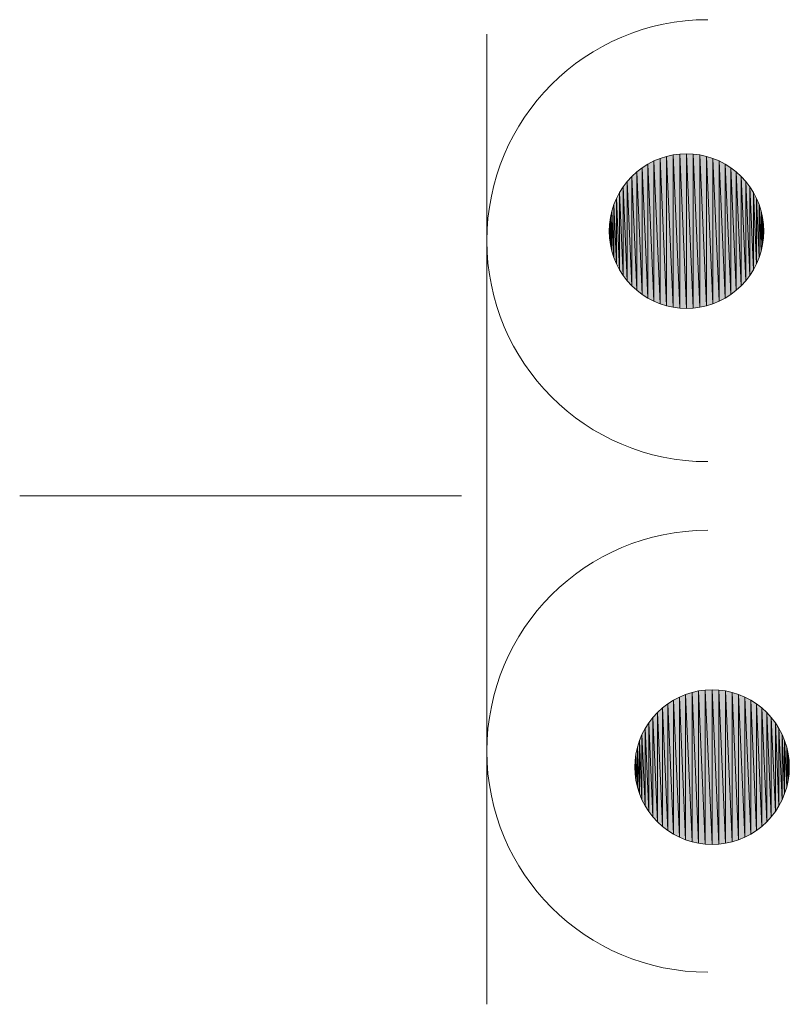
# Model space of a CAD drawing. Header units: centimetres. Extents: x -25572 to 23555, y -2435 to 15405.
# Tile 122 of 134: x 12557 to 12587, y 5345 to 5384. Entities that reach past the tile are written whole.
import ezdxf

# ---------------------------------------------------------------- set-up
doc = ezdxf.new("R2010")
doc.units = ezdxf.units.CM
doc.header["$MEASUREMENT"] = 0
doc.layers.add('820-G Rysunki Obrazki_Nr_pióra__1', color=7, linetype='Continuous', lineweight=13)
doc.layers.add('820-G Rysunki Obrazki_Nr_pióra__4', color=7, linetype='Continuous', lineweight=13)

msp = doc.modelspace()

# ---------------------------------------------------------------- hatches: boundary and pattern name
at = {"layer": '820-G Rysunki Obrazki_Nr_pióra__1', "linetype": 'Continuous', "lineweight": 13}
for points in [[(12582.587, 5372.578), (12582.587, 5378.615), (12582.325, 5378.58)], [(12582.851, 5372.566), (12582.851, 5378.627), (12582.587, 5378.615)], [(12582.587, 5372.578), (12582.851, 5372.566), (12582.587, 5378.615)], [(12582.851, 5372.566), (12583.115, 5372.578), (12582.851, 5378.627)], [(12583.115, 5372.578), (12583.115, 5378.615), (12582.851, 5378.627)], [(12583.115, 5372.578), (12583.377, 5372.612), (12583.115, 5378.615)], [(12583.377, 5372.612), (12583.377, 5378.58), (12583.115, 5378.615)], [(12581.336, 5372.972), (12581.336, 5378.221), (12581.113, 5378.078)], [(12581.57, 5372.85), (12581.57, 5378.343), (12581.336, 5378.221)], [(12581.336, 5372.972), (12581.57, 5372.85), (12581.336, 5378.221)], [(12581.815, 5372.749), (12581.815, 5378.444), (12581.57, 5378.343)], [(12581.57, 5372.85), (12581.815, 5372.749), (12581.57, 5378.343)], [(12582.067, 5372.67), (12582.067, 5378.523), (12581.815, 5378.444)], [(12581.815, 5372.749), (12582.067, 5372.67), (12581.815, 5378.444)], [(12582.325, 5372.612), (12582.325, 5378.58), (12582.067, 5378.523)], [(12582.067, 5372.67), (12582.325, 5372.612), (12582.067, 5378.523)], [(12582.325, 5372.612), (12582.587, 5372.578), (12582.325, 5378.58)], [(12583.377, 5372.612), (12583.635, 5372.67), (12583.377, 5378.58)], [(12583.635, 5372.67), (12583.635, 5378.523), (12583.377, 5378.58)], [(12583.635, 5372.67), (12583.887, 5372.749), (12583.635, 5378.523)], [(12583.887, 5372.749), (12583.887, 5378.444), (12583.635, 5378.523)], [(12583.887, 5372.749), (12584.131, 5372.85), (12583.887, 5378.444)], [(12584.131, 5372.85), (12584.131, 5378.343), (12583.887, 5378.444)], [(12584.131, 5372.85), (12584.366, 5372.972), (12584.131, 5378.343)], [(12584.366, 5372.972), (12584.366, 5378.221), (12584.131, 5378.343)], [(12584.366, 5372.972), (12584.589, 5373.114), (12584.366, 5378.221)], [(12584.589, 5373.114), (12584.589, 5378.078), (12584.366, 5378.221)], [(12580.903, 5373.275), (12580.903, 5377.918), (12580.708, 5377.739)], [(12581.113, 5373.114), (12581.113, 5378.078), (12580.903, 5377.918)], [(12580.903, 5373.275), (12581.113, 5373.114), (12580.903, 5377.918)], [(12581.113, 5373.114), (12581.336, 5372.972), (12581.113, 5378.078)], [(12584.589, 5373.114), (12584.799, 5373.275), (12584.589, 5378.078)], [(12584.799, 5373.275), (12584.799, 5377.918), (12584.589, 5378.078)], [(12584.799, 5373.275), (12584.994, 5373.454), (12584.799, 5377.918)], [(12584.994, 5373.454), (12584.994, 5377.739), (12584.799, 5377.918)], [(12580.53, 5373.649), (12580.53, 5377.544), (12580.369, 5377.335)], [(12580.708, 5373.454), (12580.708, 5377.739), (12580.53, 5377.544)], [(12580.53, 5373.649), (12580.708, 5373.454), (12580.53, 5377.544)], [(12580.708, 5373.454), (12580.903, 5373.275), (12580.708, 5377.739)], [(12584.994, 5373.454), (12585.172, 5373.649), (12584.994, 5377.739)], [(12585.172, 5373.649), (12585.172, 5377.544), (12584.994, 5377.739)], [(12585.172, 5373.649), (12585.333, 5373.858), (12585.172, 5377.544)], [(12585.333, 5373.858), (12585.333, 5377.335), (12585.172, 5377.544)], [(12580.227, 5374.081), (12580.227, 5377.111), (12580.105, 5376.877)], [(12580.369, 5373.858), (12580.369, 5377.335), (12580.227, 5377.111)], [(12580.227, 5374.081), (12580.369, 5373.858), (12580.227, 5377.111)], [(12580.369, 5373.858), (12580.53, 5373.649), (12580.369, 5377.335)], [(12585.333, 5373.858), (12585.475, 5374.081), (12585.333, 5377.335)], [(12585.475, 5374.081), (12585.475, 5377.111), (12585.333, 5377.335)], [(12585.475, 5374.081), (12585.597, 5374.316), (12585.475, 5377.111)], [(12585.597, 5374.316), (12585.597, 5376.877), (12585.475, 5377.111)], [(12580.105, 5374.316), (12580.105, 5376.877), (12580.004, 5376.633)], [(12580.105, 5374.316), (12580.227, 5374.081), (12580.105, 5376.877)], [(12585.597, 5374.316), (12585.698, 5374.56), (12585.597, 5376.877)], [(12585.698, 5374.56), (12585.698, 5376.633), (12585.597, 5376.877)], [(12579.924, 5374.812), (12579.924, 5376.381), (12579.867, 5376.123)], [(12580.004, 5374.56), (12580.004, 5376.633), (12579.924, 5376.381)], [(12579.924, 5374.812), (12580.004, 5374.56), (12579.924, 5376.381)], [(12580.004, 5374.56), (12580.105, 5374.316), (12580.004, 5376.633)], [(12585.698, 5374.56), (12585.778, 5374.812), (12585.698, 5376.633)], [(12585.778, 5374.812), (12585.778, 5376.381), (12585.698, 5376.633)], [(12585.778, 5374.812), (12585.835, 5375.07), (12585.778, 5376.381)], [(12585.835, 5375.07), (12585.835, 5376.123), (12585.778, 5376.381)], [(12579.867, 5375.07), (12579.867, 5376.123), (12579.832, 5375.86)], [(12579.867, 5375.07), (12579.924, 5374.812), (12579.867, 5376.123)], [(12585.835, 5375.07), (12585.869, 5375.332), (12585.835, 5376.123)], [(12585.869, 5375.332), (12585.869, 5375.86), (12585.835, 5376.123)], [(12579.832, 5375.332), (12579.867, 5375.07), (12579.832, 5375.86)], [(12582.815, 5351.749), (12582.815, 5357.444), (12582.57, 5357.343)], [(12583.067, 5351.67), (12583.067, 5357.523), (12582.815, 5357.444)], [(12582.815, 5351.749), (12583.067, 5351.67), (12582.815, 5357.444)], [(12583.325, 5351.612), (12583.325, 5357.58), (12583.067, 5357.523)], [(12583.067, 5351.67), (12583.325, 5351.612), (12583.067, 5357.523)], [(12583.587, 5351.578), (12583.587, 5357.615), (12583.325, 5357.58)], [(12583.325, 5351.612), (12583.587, 5351.578), (12583.325, 5357.58)], [(12583.851, 5351.566), (12583.851, 5357.627), (12583.587, 5357.615)], [(12583.587, 5351.578), (12583.851, 5351.566), (12583.587, 5357.615)], [(12583.851, 5351.566), (12584.115, 5351.578), (12583.851, 5357.627)], [(12584.115, 5351.578), (12584.115, 5357.615), (12583.851, 5357.627)], [(12584.115, 5351.578), (12584.377, 5351.612), (12584.115, 5357.615)], [(12584.377, 5351.612), (12584.377, 5357.58), (12584.115, 5357.615)], [(12584.377, 5351.612), (12584.635, 5351.67), (12584.377, 5357.58)], [(12584.635, 5351.67), (12584.635, 5357.523), (12584.377, 5357.58)], [(12584.635, 5351.67), (12584.887, 5351.749), (12584.635, 5357.523)], [(12584.887, 5351.749), (12584.887, 5357.444), (12584.635, 5357.523)], [(12584.887, 5351.749), (12585.131, 5351.85), (12584.887, 5357.444)], [(12585.131, 5351.85), (12585.131, 5357.343), (12584.887, 5357.444)], [(12582.113, 5352.114), (12582.113, 5357.078), (12581.903, 5356.918)], [(12582.336, 5351.972), (12582.336, 5357.221), (12582.113, 5357.078)], [(12582.113, 5352.114), (12582.336, 5351.972), (12582.113, 5357.078)], [(12582.57, 5351.85), (12582.57, 5357.343), (12582.336, 5357.221)], [(12582.336, 5351.972), (12582.57, 5351.85), (12582.336, 5357.221)], [(12582.57, 5351.85), (12582.815, 5351.749), (12582.57, 5357.343)], [(12585.131, 5351.85), (12585.366, 5351.972), (12585.131, 5357.343)], [(12585.366, 5351.972), (12585.366, 5357.221), (12585.131, 5357.343)], [(12585.366, 5351.972), (12585.589, 5352.114), (12585.366, 5357.221)], [(12585.589, 5352.114), (12585.589, 5357.078), (12585.366, 5357.221)], [(12585.589, 5352.114), (12585.799, 5352.275), (12585.589, 5357.078)], [(12585.799, 5352.275), (12585.799, 5356.918), (12585.589, 5357.078)], [(12581.708, 5352.454), (12581.708, 5356.739), (12581.53, 5356.544)], [(12581.903, 5352.275), (12581.903, 5356.918), (12581.708, 5356.739)], [(12581.708, 5352.454), (12581.903, 5352.275), (12581.708, 5356.739)], [(12581.903, 5352.275), (12582.113, 5352.114), (12581.903, 5356.918)], [(12585.799, 5352.275), (12585.994, 5352.454), (12585.799, 5356.918)], [(12585.994, 5352.454), (12585.994, 5356.739), (12585.799, 5356.918)], [(12585.994, 5352.454), (12586.172, 5352.649), (12585.994, 5356.739)], [(12586.172, 5352.649), (12586.172, 5356.544), (12585.994, 5356.739)], [(12581.369, 5352.858), (12581.369, 5356.335), (12581.227, 5356.111)], [(12581.53, 5352.649), (12581.53, 5356.544), (12581.369, 5356.335)], [(12581.369, 5352.858), (12581.53, 5352.649), (12581.369, 5356.335)], [(12581.53, 5352.649), (12581.708, 5352.454), (12581.53, 5356.544)], [(12586.172, 5352.649), (12586.333, 5352.858), (12586.172, 5356.544)], [(12586.333, 5352.858), (12586.333, 5356.335), (12586.172, 5356.544)], [(12586.333, 5352.858), (12586.475, 5353.081), (12586.333, 5356.335)], [(12586.475, 5353.081), (12586.475, 5356.111), (12586.333, 5356.335)], [(12581.105, 5353.316), (12581.105, 5355.877), (12581.004, 5355.633)], [(12581.227, 5353.081), (12581.227, 5356.111), (12581.105, 5355.877)], [(12581.105, 5353.316), (12581.227, 5353.081), (12581.105, 5355.877)], [(12581.227, 5353.081), (12581.369, 5352.858), (12581.227, 5356.111)], [(12586.475, 5353.081), (12586.597, 5353.316), (12586.475, 5356.111)], [(12586.597, 5353.316), (12586.597, 5355.877), (12586.475, 5356.111)], [(12586.597, 5353.316), (12586.698, 5353.56), (12586.597, 5355.877)], [(12586.698, 5353.56), (12586.698, 5355.633), (12586.597, 5355.877)], [(12581.004, 5353.56), (12581.004, 5355.633), (12580.924, 5355.381)], [(12581.004, 5353.56), (12581.105, 5353.316), (12581.004, 5355.633)], [(12586.698, 5353.56), (12586.778, 5353.812), (12586.698, 5355.633)], [(12586.778, 5353.812), (12586.778, 5355.381), (12586.698, 5355.633)], [(12580.867, 5354.07), (12580.867, 5355.123), (12580.832, 5354.86)], [(12580.924, 5353.812), (12580.924, 5355.381), (12580.867, 5355.123)], [(12580.867, 5354.07), (12580.924, 5353.812), (12580.867, 5355.123)], [(12580.924, 5353.812), (12581.004, 5353.56), (12580.924, 5355.381)], [(12586.778, 5353.812), (12586.835, 5354.07), (12586.778, 5355.381)], [(12586.835, 5354.07), (12586.835, 5355.123), (12586.778, 5355.381)], [(12586.835, 5354.07), (12586.869, 5354.332), (12586.835, 5355.123)], [(12586.869, 5354.332), (12586.869, 5354.86), (12586.835, 5355.123)], [(12580.832, 5354.332), (12580.867, 5354.07), (12580.832, 5354.86)]]:
    msp.add_hatch(color=7, dxfattribs=at).paths.add_polyline_path(points)

# ---------------------------------------------------------------- linework, layer by layer
at = {"layer": '820-G Rysunki Obrazki_Nr_pióra__4', "color": 7, "linetype": 'Continuous', "lineweight": 13}
for p, q in [((12575.017, 5383.305), (12575.017, 5345.305)), ((12582.587, 5378.615), (12582.325, 5378.58)), ((12582.851, 5378.627), (12582.587, 5378.615)), ((12582.587, 5372.578), (12582.587, 5378.615)), ((12582.851, 5372.566), (12582.587, 5378.615)), ((12582.587, 5378.615), (12582.587, 5372.578)), ((12582.587, 5378.615), (12582.851, 5372.566)), ((12582.851, 5372.566), (12582.851, 5378.627)), ((12583.115, 5372.578), (12582.851, 5378.627)), ((12582.851, 5378.627), (12582.851, 5372.566)), ((12583.115, 5378.615), (12582.851, 5378.627)), ((12582.851, 5378.627), (12583.115, 5372.578)), ((12583.115, 5372.578), (12583.115, 5378.615)), ((12583.377, 5372.612), (12583.115, 5378.615)), ((12583.115, 5378.615), (12583.115, 5372.578)), ((12583.377, 5378.58), (12583.115, 5378.615)), ((12583.115, 5378.615), (12583.377, 5372.612)), ((12581.336, 5378.221), (12581.113, 5378.078)), ((12581.57, 5378.343), (12581.336, 5378.221)), ((12581.336, 5372.972), (12581.336, 5378.221)), ((12581.57, 5372.85), (12581.336, 5378.221)), ((12581.336, 5378.221), (12581.336, 5372.972)), ((12581.336, 5378.221), (12581.57, 5372.85)), ((12581.815, 5378.444), (12581.57, 5378.343)), ((12581.57, 5372.85), (12581.57, 5378.343)), ((12581.815, 5372.749), (12581.57, 5378.343)), ((12581.57, 5378.343), (12581.57, 5372.85)), ((12581.57, 5378.343), (12581.815, 5372.749)), ((12582.067, 5378.523), (12581.815, 5378.444)), ((12581.815, 5372.749), (12581.815, 5378.444)), ((12582.067, 5372.67), (12581.815, 5378.444)), ((12581.815, 5378.444), (12581.815, 5372.749)), ((12581.815, 5378.444), (12582.067, 5372.67)), ((12582.325, 5378.58), (12582.067, 5378.523)), ((12582.067, 5372.67), (12582.067, 5378.523)), ((12582.325, 5372.612), (12582.067, 5378.523)), ((12582.067, 5378.523), (12582.067, 5372.67)), ((12582.067, 5378.523), (12582.325, 5372.612)), ((12582.325, 5372.612), (12582.325, 5378.58)), ((12582.587, 5372.578), (12582.325, 5378.58)), ((12582.325, 5378.58), (12582.325, 5372.612)), ((12582.325, 5378.58), (12582.587, 5372.578)), ((12583.377, 5372.612), (12583.377, 5378.58)), ((12583.635, 5372.67), (12583.377, 5378.58)), ((12583.377, 5378.58), (12583.377, 5372.612)), ((12583.635, 5378.523), (12583.377, 5378.58)), ((12583.377, 5378.58), (12583.635, 5372.67)), ((12583.635, 5372.67), (12583.635, 5378.523)), ((12583.887, 5372.749), (12583.635, 5378.523)), ((12583.635, 5378.523), (12583.635, 5372.67)), ((12583.887, 5378.444), (12583.635, 5378.523)), ((12583.635, 5378.523), (12583.887, 5372.749)), ((12583.887, 5372.749), (12583.887, 5378.444)), ((12584.131, 5372.85), (12583.887, 5378.444)), ((12583.887, 5378.444), (12583.887, 5372.749)), ((12584.131, 5378.343), (12583.887, 5378.444)), ((12583.887, 5378.444), (12584.131, 5372.85)), ((12584.131, 5372.85), (12584.131, 5378.343)), ((12584.366, 5372.972), (12584.131, 5378.343)), ((12584.131, 5378.343), (12584.131, 5372.85)), ((12584.366, 5378.221), (12584.131, 5378.343)), ((12584.131, 5378.343), (12584.366, 5372.972)), ((12584.366, 5372.972), (12584.366, 5378.221)), ((12584.589, 5373.114), (12584.366, 5378.221)), ((12584.366, 5378.221), (12584.366, 5372.972)), ((12584.589, 5378.078), (12584.366, 5378.221)), ((12584.366, 5378.221), (12584.589, 5373.114)), ((12580.903, 5377.918), (12580.708, 5377.739)), ((12581.113, 5378.078), (12580.903, 5377.918)), ((12580.903, 5373.275), (12580.903, 5377.918)), ((12581.113, 5373.114), (12580.903, 5377.918)), ((12580.903, 5377.918), (12580.903, 5373.275)), ((12580.903, 5377.918), (12581.113, 5373.114)), ((12581.113, 5373.114), (12581.113, 5378.078)), ((12581.336, 5372.972), (12581.113, 5378.078)), ((12581.113, 5378.078), (12581.113, 5373.114)), ((12581.113, 5378.078), (12581.336, 5372.972)), ((12584.589, 5373.114), (12584.589, 5378.078)), ((12584.799, 5373.275), (12584.589, 5378.078)), ((12584.589, 5378.078), (12584.589, 5373.114)), ((12584.799, 5377.918), (12584.589, 5378.078)), ((12584.589, 5378.078), (12584.799, 5373.275)), ((12584.799, 5373.275), (12584.799, 5377.918)), ((12584.994, 5373.454), (12584.799, 5377.918)), ((12584.799, 5377.918), (12584.799, 5373.275)), ((12584.994, 5377.739), (12584.799, 5377.918)), ((12584.799, 5377.918), (12584.994, 5373.454)), ((12580.53, 5377.544), (12580.369, 5377.335)), ((12580.708, 5377.739), (12580.53, 5377.544)), ((12580.53, 5373.649), (12580.53, 5377.544)), ((12580.708, 5373.454), (12580.53, 5377.544)), ((12580.53, 5377.544), (12580.53, 5373.649)), ((12580.53, 5377.544), (12580.708, 5373.454)), ((12580.708, 5373.454), (12580.708, 5377.739)), ((12580.903, 5373.275), (12580.708, 5377.739)), ((12580.708, 5377.739), (12580.708, 5373.454)), ((12580.708, 5377.739), (12580.903, 5373.275)), ((12584.994, 5373.454), (12584.994, 5377.739)), ((12585.172, 5373.649), (12584.994, 5377.739)), ((12584.994, 5377.739), (12584.994, 5373.454)), ((12585.172, 5377.544), (12584.994, 5377.739)), ((12584.994, 5377.739), (12585.172, 5373.649)), ((12585.172, 5373.649), (12585.172, 5377.544)), ((12585.333, 5373.858), (12585.172, 5377.544)), ((12585.172, 5377.544), (12585.172, 5373.649)), ((12585.333, 5377.335), (12585.172, 5377.544)), ((12585.172, 5377.544), (12585.333, 5373.858)), ((12580.227, 5377.111), (12580.105, 5376.877)), ((12580.369, 5377.335), (12580.227, 5377.111)), ((12580.227, 5374.081), (12580.227, 5377.111)), ((12580.369, 5373.858), (12580.227, 5377.111)), ((12580.227, 5377.111), (12580.227, 5374.081)), ((12580.227, 5377.111), (12580.369, 5373.858)), ((12580.369, 5373.858), (12580.369, 5377.335)), ((12580.53, 5373.649), (12580.369, 5377.335)), ((12580.369, 5377.335), (12580.369, 5373.858)), ((12580.369, 5377.335), (12580.53, 5373.649)), ((12585.333, 5373.858), (12585.333, 5377.335)), ((12585.475, 5374.081), (12585.333, 5377.335)), ((12585.333, 5377.335), (12585.333, 5373.858)), ((12585.475, 5377.111), (12585.333, 5377.335)), ((12585.333, 5377.335), (12585.475, 5374.081)), ((12585.475, 5374.081), (12585.475, 5377.111)), ((12585.597, 5374.316), (12585.475, 5377.111)), ((12585.475, 5377.111), (12585.475, 5374.081)), ((12585.597, 5376.877), (12585.475, 5377.111)), ((12585.475, 5377.111), (12585.597, 5374.316)), ((12580.105, 5376.877), (12580.004, 5376.633)), ((12580.105, 5374.316), (12580.105, 5376.877)), ((12580.227, 5374.081), (12580.105, 5376.877)), ((12580.105, 5376.877), (12580.105, 5374.316)), ((12580.105, 5376.877), (12580.227, 5374.081)), ((12585.597, 5374.316), (12585.597, 5376.877)), ((12585.698, 5374.56), (12585.597, 5376.877)), ((12585.597, 5376.877), (12585.597, 5374.316)), ((12585.698, 5376.633), (12585.597, 5376.877)), ((12585.597, 5376.877), (12585.698, 5374.56)), ((12579.924, 5376.381), (12579.867, 5376.123)), ((12580.004, 5376.633), (12579.924, 5376.381)), ((12579.924, 5374.812), (12579.924, 5376.381)), ((12580.004, 5374.56), (12579.924, 5376.381)), ((12579.924, 5376.381), (12579.924, 5374.812)), ((12579.924, 5376.381), (12580.004, 5374.56)), ((12580.004, 5374.56), (12580.004, 5376.633)), ((12580.105, 5374.316), (12580.004, 5376.633)), ((12580.004, 5376.633), (12580.004, 5374.56)), ((12580.004, 5376.633), (12580.105, 5374.316)), ((12585.698, 5374.56), (12585.698, 5376.633)), ((12585.778, 5374.812), (12585.698, 5376.633)), ((12585.698, 5376.633), (12585.698, 5374.56)), ((12585.778, 5376.381), (12585.698, 5376.633)), ((12585.698, 5376.633), (12585.778, 5374.812)), ((12585.778, 5374.812), (12585.778, 5376.381)), ((12585.835, 5375.07), (12585.778, 5376.381)), ((12585.778, 5376.381), (12585.778, 5374.812)), ((12585.835, 5376.123), (12585.778, 5376.381)), ((12585.778, 5376.381), (12585.835, 5375.07)), ((12579.867, 5376.123), (12579.832, 5375.86)), ((12579.867, 5375.07), (12579.867, 5376.123)), ((12579.924, 5374.812), (12579.867, 5376.123)), ((12579.867, 5376.123), (12579.867, 5375.07)), ((12579.867, 5376.123), (12579.924, 5374.812)), ((12585.835, 5375.07), (12585.835, 5376.123)), ((12585.869, 5375.332), (12585.835, 5376.123)), ((12585.835, 5376.123), (12585.835, 5375.07)), ((12585.869, 5375.86), (12585.835, 5376.123)), ((12585.835, 5376.123), (12585.869, 5375.332)), ((12579.832, 5375.86), (12579.821, 5375.596)), ((12579.821, 5375.596), (12579.832, 5375.332)), ((12579.832, 5375.332), (12579.832, 5375.86)), ((12579.867, 5375.07), (12579.832, 5375.86)), ((12579.832, 5375.86), (12579.832, 5375.332)), ((12579.832, 5375.86), (12579.867, 5375.07)), ((12585.869, 5375.332), (12585.869, 5375.86)), ((12585.881, 5375.596), (12585.869, 5375.86)), ((12585.869, 5375.86), (12585.869, 5375.332)), ((12585.869, 5375.332), (12585.881, 5375.596)), ((12579.832, 5375.332), (12579.867, 5375.07)), ((12585.835, 5375.07), (12585.869, 5375.332)), ((12579.867, 5375.07), (12579.924, 5374.812)), ((12579.924, 5374.812), (12580.004, 5374.56)), ((12585.698, 5374.56), (12585.778, 5374.812)), ((12585.778, 5374.812), (12585.835, 5375.07)), ((12580.004, 5374.56), (12580.105, 5374.316)), ((12585.597, 5374.316), (12585.698, 5374.56)), ((12580.105, 5374.316), (12580.227, 5374.081)), ((12580.227, 5374.081), (12580.369, 5373.858)), ((12585.333, 5373.858), (12585.475, 5374.081)), ((12585.475, 5374.081), (12585.597, 5374.316)), ((12580.369, 5373.858), (12580.53, 5373.649)), ((12580.53, 5373.649), (12580.708, 5373.454)), ((12584.994, 5373.454), (12585.172, 5373.649)), ((12585.172, 5373.649), (12585.333, 5373.858)), ((12580.708, 5373.454), (12580.903, 5373.275)), ((12580.903, 5373.275), (12581.113, 5373.114)), ((12584.589, 5373.114), (12584.799, 5373.275)), ((12584.799, 5373.275), (12584.994, 5373.454)), ((12581.113, 5373.114), (12581.336, 5372.972)), ((12581.336, 5372.972), (12581.57, 5372.85)), ((12581.57, 5372.85), (12581.815, 5372.749)), ((12583.887, 5372.749), (12584.131, 5372.85)), ((12584.131, 5372.85), (12584.366, 5372.972)), ((12584.366, 5372.972), (12584.589, 5373.114)), ((12581.815, 5372.749), (12582.067, 5372.67)), ((12582.067, 5372.67), (12582.325, 5372.612)), ((12582.325, 5372.612), (12582.587, 5372.578)), ((12582.587, 5372.578), (12582.851, 5372.566)), ((12582.851, 5372.566), (12583.115, 5372.578)), ((12583.115, 5372.578), (12583.377, 5372.612)), ((12583.377, 5372.612), (12583.635, 5372.67)), ((12583.635, 5372.67), (12583.887, 5372.749)), ((12574.023, 5365.22), (12556.708, 5365.22)), ((12582.815, 5357.444), (12582.57, 5357.343)), ((12583.067, 5357.523), (12582.815, 5357.444)), ((12582.815, 5351.749), (12582.815, 5357.444)), ((12583.067, 5351.67), (12582.815, 5357.444)), ((12582.815, 5357.444), (12582.815, 5351.749)), ((12582.815, 5357.444), (12583.067, 5351.67)), ((12583.325, 5357.58), (12583.067, 5357.523)), ((12583.067, 5351.67), (12583.067, 5357.523)), ((12583.325, 5351.612), (12583.067, 5357.523)), ((12583.067, 5357.523), (12583.067, 5351.67)), ((12583.067, 5357.523), (12583.325, 5351.612)), ((12583.587, 5357.615), (12583.325, 5357.58)), ((12583.325, 5351.612), (12583.325, 5357.58)), ((12583.587, 5351.578), (12583.325, 5357.58)), ((12583.325, 5357.58), (12583.325, 5351.612)), ((12583.325, 5357.58), (12583.587, 5351.578)), ((12583.851, 5357.627), (12583.587, 5357.615)), ((12583.587, 5351.578), (12583.587, 5357.615)), ((12583.851, 5351.566), (12583.587, 5357.615)), ((12583.587, 5357.615), (12583.587, 5351.578)), ((12583.587, 5357.615), (12583.851, 5351.566)), ((12583.851, 5351.566), (12583.851, 5357.627)), ((12584.115, 5351.578), (12583.851, 5357.627)), ((12583.851, 5357.627), (12583.851, 5351.566)), ((12584.115, 5357.615), (12583.851, 5357.627)), ((12583.851, 5357.627), (12584.115, 5351.578)), ((12584.115, 5351.578), (12584.115, 5357.615)), ((12584.377, 5351.612), (12584.115, 5357.615)), ((12584.115, 5357.615), (12584.115, 5351.578)), ((12584.377, 5357.58), (12584.115, 5357.615)), ((12584.115, 5357.615), (12584.377, 5351.612)), ((12584.377, 5351.612), (12584.377, 5357.58)), ((12584.635, 5351.67), (12584.377, 5357.58)), ((12584.377, 5357.58), (12584.377, 5351.612)), ((12584.635, 5357.523), (12584.377, 5357.58)), ((12584.377, 5357.58), (12584.635, 5351.67)), ((12584.635, 5351.67), (12584.635, 5357.523)), ((12584.887, 5351.749), (12584.635, 5357.523)), ((12584.635, 5357.523), (12584.635, 5351.67)), ((12584.887, 5357.444), (12584.635, 5357.523)), ((12584.635, 5357.523), (12584.887, 5351.749)), ((12584.887, 5351.749), (12584.887, 5357.444)), ((12585.131, 5351.85), (12584.887, 5357.444)), ((12584.887, 5357.444), (12584.887, 5351.749)), ((12585.131, 5357.343), (12584.887, 5357.444)), ((12584.887, 5357.444), (12585.131, 5351.85)), ((12582.113, 5357.078), (12581.903, 5356.918)), ((12582.336, 5357.221), (12582.113, 5357.078)), ((12582.113, 5352.114), (12582.113, 5357.078)), ((12582.336, 5351.972), (12582.113, 5357.078)), ((12582.113, 5357.078), (12582.113, 5352.114)), ((12582.113, 5357.078), (12582.336, 5351.972)), ((12582.57, 5357.343), (12582.336, 5357.221)), ((12582.336, 5351.972), (12582.336, 5357.221)), ((12582.57, 5351.85), (12582.336, 5357.221)), ((12582.336, 5357.221), (12582.336, 5351.972)), ((12582.336, 5357.221), (12582.57, 5351.85)), ((12582.57, 5351.85), (12582.57, 5357.343)), ((12582.815, 5351.749), (12582.57, 5357.343)), ((12582.57, 5357.343), (12582.57, 5351.85)), ((12582.57, 5357.343), (12582.815, 5351.749)), ((12585.131, 5351.85), (12585.131, 5357.343)), ((12585.366, 5351.972), (12585.131, 5357.343)), ((12585.131, 5357.343), (12585.131, 5351.85)), ((12585.366, 5357.221), (12585.131, 5357.343)), ((12585.131, 5357.343), (12585.366, 5351.972)), ((12585.366, 5351.972), (12585.366, 5357.221)), ((12585.589, 5352.114), (12585.366, 5357.221)), ((12585.366, 5357.221), (12585.366, 5351.972)), ((12585.589, 5357.078), (12585.366, 5357.221)), ((12585.366, 5357.221), (12585.589, 5352.114)), ((12585.589, 5352.114), (12585.589, 5357.078)), ((12585.799, 5352.275), (12585.589, 5357.078)), ((12585.589, 5357.078), (12585.589, 5352.114)), ((12585.799, 5356.918), (12585.589, 5357.078)), ((12585.589, 5357.078), (12585.799, 5352.275)), ((12581.708, 5356.739), (12581.53, 5356.544)), ((12581.903, 5356.918), (12581.708, 5356.739)), ((12581.708, 5352.454), (12581.708, 5356.739)), ((12581.903, 5352.275), (12581.708, 5356.739)), ((12581.708, 5356.739), (12581.708, 5352.454)), ((12581.708, 5356.739), (12581.903, 5352.275)), ((12581.903, 5352.275), (12581.903, 5356.918)), ((12582.113, 5352.114), (12581.903, 5356.918)), ((12581.903, 5356.918), (12581.903, 5352.275)), ((12581.903, 5356.918), (12582.113, 5352.114)), ((12585.799, 5352.275), (12585.799, 5356.918)), ((12585.994, 5352.454), (12585.799, 5356.918)), ((12585.799, 5356.918), (12585.799, 5352.275)), ((12585.994, 5356.739), (12585.799, 5356.918)), ((12585.799, 5356.918), (12585.994, 5352.454)), ((12585.994, 5352.454), (12585.994, 5356.739)), ((12586.172, 5352.649), (12585.994, 5356.739)), ((12585.994, 5356.739), (12585.994, 5352.454)), ((12586.172, 5356.544), (12585.994, 5356.739)), ((12585.994, 5356.739), (12586.172, 5352.649)), ((12581.369, 5356.335), (12581.227, 5356.111)), ((12581.53, 5356.544), (12581.369, 5356.335)), ((12581.369, 5352.858), (12581.369, 5356.335)), ((12581.53, 5352.649), (12581.369, 5356.335)), ((12581.369, 5356.335), (12581.369, 5352.858)), ((12581.369, 5356.335), (12581.53, 5352.649)), ((12581.53, 5352.649), (12581.53, 5356.544)), ((12581.708, 5352.454), (12581.53, 5356.544)), ((12581.53, 5356.544), (12581.53, 5352.649)), ((12581.53, 5356.544), (12581.708, 5352.454)), ((12586.172, 5352.649), (12586.172, 5356.544)), ((12586.333, 5352.858), (12586.172, 5356.544)), ((12586.172, 5356.544), (12586.172, 5352.649)), ((12586.333, 5356.335), (12586.172, 5356.544)), ((12586.172, 5356.544), (12586.333, 5352.858)), ((12586.333, 5352.858), (12586.333, 5356.335)), ((12586.475, 5353.081), (12586.333, 5356.335)), ((12586.333, 5356.335), (12586.333, 5352.858)), ((12586.475, 5356.111), (12586.333, 5356.335)), ((12586.333, 5356.335), (12586.475, 5353.081)), ((12581.105, 5355.877), (12581.004, 5355.633)), ((12581.227, 5356.111), (12581.105, 5355.877)), ((12581.105, 5353.316), (12581.105, 5355.877)), ((12581.227, 5353.081), (12581.105, 5355.877)), ((12581.105, 5355.877), (12581.105, 5353.316)), ((12581.105, 5355.877), (12581.227, 5353.081)), ((12581.227, 5353.081), (12581.227, 5356.111)), ((12581.369, 5352.858), (12581.227, 5356.111)), ((12581.227, 5356.111), (12581.227, 5353.081)), ((12581.227, 5356.111), (12581.369, 5352.858)), ((12586.475, 5353.081), (12586.475, 5356.111)), ((12586.597, 5353.316), (12586.475, 5356.111)), ((12586.475, 5356.111), (12586.475, 5353.081)), ((12586.597, 5355.877), (12586.475, 5356.111)), ((12586.475, 5356.111), (12586.597, 5353.316)), ((12586.597, 5353.316), (12586.597, 5355.877)), ((12586.698, 5353.56), (12586.597, 5355.877)), ((12586.597, 5355.877), (12586.597, 5353.316)), ((12586.698, 5355.633), (12586.597, 5355.877)), ((12586.597, 5355.877), (12586.698, 5353.56)), ((12581.004, 5355.633), (12580.924, 5355.381)), ((12581.004, 5353.56), (12581.004, 5355.633)), ((12581.105, 5353.316), (12581.004, 5355.633)), ((12581.004, 5355.633), (12581.004, 5353.56)), ((12581.004, 5355.633), (12581.105, 5353.316)), ((12586.698, 5353.56), (12586.698, 5355.633)), ((12586.778, 5353.812), (12586.698, 5355.633)), ((12586.698, 5355.633), (12586.698, 5353.56)), ((12586.778, 5355.381), (12586.698, 5355.633)), ((12586.698, 5355.633), (12586.778, 5353.812)), ((12580.867, 5355.123), (12580.832, 5354.86)), ((12580.924, 5355.381), (12580.867, 5355.123)), ((12580.867, 5354.07), (12580.867, 5355.123)), ((12580.924, 5353.812), (12580.867, 5355.123)), ((12580.867, 5355.123), (12580.867, 5354.07)), ((12580.867, 5355.123), (12580.924, 5353.812)), ((12580.924, 5353.812), (12580.924, 5355.381)), ((12581.004, 5353.56), (12580.924, 5355.381)), ((12580.924, 5355.381), (12580.924, 5353.812)), ((12580.924, 5355.381), (12581.004, 5353.56)), ((12586.778, 5353.812), (12586.778, 5355.381)), ((12586.835, 5354.07), (12586.778, 5355.381)), ((12586.778, 5355.381), (12586.778, 5353.812)), ((12586.835, 5355.123), (12586.778, 5355.381)), ((12586.778, 5355.381), (12586.835, 5354.07)), ((12586.835, 5354.07), (12586.835, 5355.123)), ((12586.869, 5354.332), (12586.835, 5355.123)), ((12586.835, 5355.123), (12586.835, 5354.07)), ((12586.869, 5354.86), (12586.835, 5355.123)), ((12586.835, 5355.123), (12586.869, 5354.332)), ((12580.832, 5354.86), (12580.821, 5354.596)), ((12580.832, 5354.332), (12580.832, 5354.86)), ((12580.867, 5354.07), (12580.832, 5354.86)), ((12580.832, 5354.86), (12580.832, 5354.332)), ((12580.832, 5354.86), (12580.867, 5354.07)), ((12586.869, 5354.332), (12586.869, 5354.86)), ((12586.881, 5354.596), (12586.869, 5354.86)), ((12586.869, 5354.86), (12586.869, 5354.332)), ((12580.821, 5354.596), (12580.832, 5354.332)), ((12580.832, 5354.332), (12580.867, 5354.07)), ((12586.835, 5354.07), (12586.869, 5354.332)), ((12586.869, 5354.332), (12586.881, 5354.596)), ((12580.867, 5354.07), (12580.924, 5353.812)), ((12586.778, 5353.812), (12586.835, 5354.07)), ((12580.924, 5353.812), (12581.004, 5353.56)), ((12581.004, 5353.56), (12581.105, 5353.316)), ((12586.597, 5353.316), (12586.698, 5353.56)), ((12586.698, 5353.56), (12586.778, 5353.812)), ((12581.105, 5353.316), (12581.227, 5353.081)), ((12586.475, 5353.081), (12586.597, 5353.316)), ((12581.227, 5353.081), (12581.369, 5352.858)), ((12581.369, 5352.858), (12581.53, 5352.649)), ((12586.172, 5352.649), (12586.333, 5352.858)), ((12586.333, 5352.858), (12586.475, 5353.081)), ((12581.53, 5352.649), (12581.708, 5352.454)), ((12581.708, 5352.454), (12581.903, 5352.275)), ((12585.799, 5352.275), (12585.994, 5352.454)), ((12585.994, 5352.454), (12586.172, 5352.649)), ((12581.903, 5352.275), (12582.113, 5352.114)), ((12582.113, 5352.114), (12582.336, 5351.972)), ((12585.366, 5351.972), (12585.589, 5352.114)), ((12585.589, 5352.114), (12585.799, 5352.275)), ((12582.336, 5351.972), (12582.57, 5351.85)), ((12582.57, 5351.85), (12582.815, 5351.749)), ((12582.815, 5351.749), (12583.067, 5351.67)), ((12583.067, 5351.67), (12583.325, 5351.612)), ((12583.325, 5351.612), (12583.587, 5351.578)), ((12584.115, 5351.578), (12584.377, 5351.612)), ((12584.377, 5351.612), (12584.635, 5351.67)), ((12584.635, 5351.67), (12584.887, 5351.749)), ((12584.887, 5351.749), (12585.131, 5351.85)), ((12585.131, 5351.85), (12585.366, 5351.972)), ((12583.587, 5351.578), (12583.851, 5351.566)), ((12583.851, 5351.566), (12584.115, 5351.578))]:
    msp.add_line(p, q, dxfattribs=at)
for points in [[(12582.587, 5378.615), (12582.325, 5378.58), (12582.587, 5372.578)], [(12582.851, 5378.627), (12582.587, 5378.615), (12582.851, 5372.566)], [(12582.851, 5372.566), (12582.587, 5378.615), (12582.587, 5372.578)], [(12583.115, 5372.578), (12582.851, 5378.627), (12582.851, 5372.566)], [(12583.115, 5378.615), (12582.851, 5378.627), (12583.115, 5372.578)], [(12583.377, 5372.612), (12583.115, 5378.615), (12583.115, 5372.578)], [(12583.377, 5378.58), (12583.115, 5378.615), (12583.377, 5372.612)], [(12581.336, 5378.221), (12581.113, 5378.078), (12581.336, 5372.972)], [(12581.57, 5378.343), (12581.336, 5378.221), (12581.57, 5372.85)], [(12581.57, 5372.85), (12581.336, 5378.221), (12581.336, 5372.972)], [(12581.815, 5378.444), (12581.57, 5378.343), (12581.815, 5372.749)], [(12581.815, 5372.749), (12581.57, 5378.343), (12581.57, 5372.85)], [(12582.067, 5378.523), (12581.815, 5378.444), (12582.067, 5372.67)], [(12582.067, 5372.67), (12581.815, 5378.444), (12581.815, 5372.749)], [(12582.325, 5378.58), (12582.067, 5378.523), (12582.325, 5372.612)], [(12582.325, 5372.612), (12582.067, 5378.523), (12582.067, 5372.67)], [(12582.587, 5372.578), (12582.325, 5378.58), (12582.325, 5372.612)], [(12583.635, 5372.67), (12583.377, 5378.58), (12583.377, 5372.612)], [(12583.635, 5378.523), (12583.377, 5378.58), (12583.635, 5372.67)], [(12583.887, 5372.749), (12583.635, 5378.523), (12583.635, 5372.67)], [(12583.887, 5378.444), (12583.635, 5378.523), (12583.887, 5372.749)], [(12584.131, 5372.85), (12583.887, 5378.444), (12583.887, 5372.749)], [(12584.131, 5378.343), (12583.887, 5378.444), (12584.131, 5372.85)], [(12584.366, 5372.972), (12584.131, 5378.343), (12584.131, 5372.85)], [(12584.366, 5378.221), (12584.131, 5378.343), (12584.366, 5372.972)], [(12584.589, 5373.114), (12584.366, 5378.221), (12584.366, 5372.972)], [(12584.589, 5378.078), (12584.366, 5378.221), (12584.589, 5373.114)], [(12580.903, 5377.918), (12580.708, 5377.739), (12580.903, 5373.275)], [(12581.113, 5378.078), (12580.903, 5377.918), (12581.113, 5373.114)], [(12581.113, 5373.114), (12580.903, 5377.918), (12580.903, 5373.275)], [(12581.336, 5372.972), (12581.113, 5378.078), (12581.113, 5373.114)], [(12584.799, 5373.275), (12584.589, 5378.078), (12584.589, 5373.114)], [(12584.799, 5377.918), (12584.589, 5378.078), (12584.799, 5373.275)], [(12584.994, 5373.454), (12584.799, 5377.918), (12584.799, 5373.275)], [(12584.994, 5377.739), (12584.799, 5377.918), (12584.994, 5373.454)], [(12580.53, 5377.544), (12580.369, 5377.335), (12580.53, 5373.649)], [(12580.708, 5377.739), (12580.53, 5377.544), (12580.708, 5373.454)], [(12580.708, 5373.454), (12580.53, 5377.544), (12580.53, 5373.649)], [(12580.903, 5373.275), (12580.708, 5377.739), (12580.708, 5373.454)], [(12585.172, 5373.649), (12584.994, 5377.739), (12584.994, 5373.454)], [(12585.172, 5377.544), (12584.994, 5377.739), (12585.172, 5373.649)], [(12585.333, 5373.858), (12585.172, 5377.544), (12585.172, 5373.649)], [(12585.333, 5377.335), (12585.172, 5377.544), (12585.333, 5373.858)], [(12580.227, 5377.111), (12580.105, 5376.877), (12580.227, 5374.081)], [(12580.369, 5377.335), (12580.227, 5377.111), (12580.369, 5373.858)], [(12580.369, 5373.858), (12580.227, 5377.111), (12580.227, 5374.081)], [(12580.53, 5373.649), (12580.369, 5377.335), (12580.369, 5373.858)], [(12585.475, 5374.081), (12585.333, 5377.335), (12585.333, 5373.858)], [(12585.475, 5377.111), (12585.333, 5377.335), (12585.475, 5374.081)], [(12585.597, 5374.316), (12585.475, 5377.111), (12585.475, 5374.081)], [(12585.597, 5376.877), (12585.475, 5377.111), (12585.597, 5374.316)], [(12580.105, 5376.877), (12580.004, 5376.633), (12580.105, 5374.316)], [(12580.227, 5374.081), (12580.105, 5376.877), (12580.105, 5374.316)], [(12585.698, 5374.56), (12585.597, 5376.877), (12585.597, 5374.316)], [(12585.698, 5376.633), (12585.597, 5376.877), (12585.698, 5374.56)], [(12579.924, 5376.381), (12579.867, 5376.123), (12579.924, 5374.812)], [(12580.004, 5376.633), (12579.924, 5376.381), (12580.004, 5374.56)], [(12580.004, 5374.56), (12579.924, 5376.381), (12579.924, 5374.812)], [(12580.105, 5374.316), (12580.004, 5376.633), (12580.004, 5374.56)], [(12585.778, 5374.812), (12585.698, 5376.633), (12585.698, 5374.56)], [(12585.778, 5376.381), (12585.698, 5376.633), (12585.778, 5374.812)], [(12585.835, 5375.07), (12585.778, 5376.381), (12585.778, 5374.812)], [(12585.835, 5376.123), (12585.778, 5376.381), (12585.835, 5375.07)], [(12579.867, 5376.123), (12579.832, 5375.86), (12579.867, 5375.07)], [(12579.924, 5374.812), (12579.867, 5376.123), (12579.867, 5375.07)], [(12585.869, 5375.332), (12585.835, 5376.123), (12585.835, 5375.07)], [(12585.869, 5375.86), (12585.835, 5376.123), (12585.869, 5375.332)], [(12579.832, 5375.86), (12579.821, 5375.596), (12579.832, 5375.332)], [(12579.867, 5375.07), (12579.832, 5375.86), (12579.832, 5375.332)], [(12585.881, 5375.596), (12585.869, 5375.86), (12585.869, 5375.332)], [(12582.815, 5357.444), (12582.57, 5357.343), (12582.815, 5351.749)], [(12583.067, 5357.523), (12582.815, 5357.444), (12583.067, 5351.67)], [(12583.067, 5351.67), (12582.815, 5357.444), (12582.815, 5351.749)], [(12583.325, 5357.58), (12583.067, 5357.523), (12583.325, 5351.612)], [(12583.325, 5351.612), (12583.067, 5357.523), (12583.067, 5351.67)], [(12583.587, 5357.615), (12583.325, 5357.58), (12583.587, 5351.578)], [(12583.587, 5351.578), (12583.325, 5357.58), (12583.325, 5351.612)], [(12583.851, 5357.627), (12583.587, 5357.615), (12583.851, 5351.566)], [(12583.851, 5351.566), (12583.587, 5357.615), (12583.587, 5351.578)], [(12584.115, 5351.578), (12583.851, 5357.627), (12583.851, 5351.566)], [(12584.115, 5357.615), (12583.851, 5357.627), (12584.115, 5351.578)], [(12584.377, 5351.612), (12584.115, 5357.615), (12584.115, 5351.578)], [(12584.377, 5357.58), (12584.115, 5357.615), (12584.377, 5351.612)], [(12584.635, 5351.67), (12584.377, 5357.58), (12584.377, 5351.612)], [(12584.635, 5357.523), (12584.377, 5357.58), (12584.635, 5351.67)], [(12584.887, 5351.749), (12584.635, 5357.523), (12584.635, 5351.67)], [(12584.887, 5357.444), (12584.635, 5357.523), (12584.887, 5351.749)], [(12585.131, 5351.85), (12584.887, 5357.444), (12584.887, 5351.749)], [(12585.131, 5357.343), (12584.887, 5357.444), (12585.131, 5351.85)], [(12582.113, 5357.078), (12581.903, 5356.918), (12582.113, 5352.114)], [(12582.336, 5357.221), (12582.113, 5357.078), (12582.336, 5351.972)], [(12582.336, 5351.972), (12582.113, 5357.078), (12582.113, 5352.114)], [(12582.57, 5357.343), (12582.336, 5357.221), (12582.57, 5351.85)], [(12582.57, 5351.85), (12582.336, 5357.221), (12582.336, 5351.972)], [(12582.815, 5351.749), (12582.57, 5357.343), (12582.57, 5351.85)], [(12585.366, 5351.972), (12585.131, 5357.343), (12585.131, 5351.85)], [(12585.366, 5357.221), (12585.131, 5357.343), (12585.366, 5351.972)], [(12585.589, 5352.114), (12585.366, 5357.221), (12585.366, 5351.972)], [(12585.589, 5357.078), (12585.366, 5357.221), (12585.589, 5352.114)], [(12585.799, 5352.275), (12585.589, 5357.078), (12585.589, 5352.114)], [(12585.799, 5356.918), (12585.589, 5357.078), (12585.799, 5352.275)], [(12581.708, 5356.739), (12581.53, 5356.544), (12581.708, 5352.454)], [(12581.903, 5356.918), (12581.708, 5356.739), (12581.903, 5352.275)], [(12581.903, 5352.275), (12581.708, 5356.739), (12581.708, 5352.454)], [(12582.113, 5352.114), (12581.903, 5356.918), (12581.903, 5352.275)], [(12585.994, 5352.454), (12585.799, 5356.918), (12585.799, 5352.275)], [(12585.994, 5356.739), (12585.799, 5356.918), (12585.994, 5352.454)], [(12586.172, 5352.649), (12585.994, 5356.739), (12585.994, 5352.454)], [(12586.172, 5356.544), (12585.994, 5356.739), (12586.172, 5352.649)], [(12581.369, 5356.335), (12581.227, 5356.111), (12581.369, 5352.858)], [(12581.53, 5356.544), (12581.369, 5356.335), (12581.53, 5352.649)], [(12581.53, 5352.649), (12581.369, 5356.335), (12581.369, 5352.858)], [(12581.708, 5352.454), (12581.53, 5356.544), (12581.53, 5352.649)], [(12586.333, 5352.858), (12586.172, 5356.544), (12586.172, 5352.649)], [(12586.333, 5356.335), (12586.172, 5356.544), (12586.333, 5352.858)], [(12586.475, 5353.081), (12586.333, 5356.335), (12586.333, 5352.858)], [(12586.475, 5356.111), (12586.333, 5356.335), (12586.475, 5353.081)], [(12581.105, 5355.877), (12581.004, 5355.633), (12581.105, 5353.316)], [(12581.227, 5356.111), (12581.105, 5355.877), (12581.227, 5353.081)], [(12581.227, 5353.081), (12581.105, 5355.877), (12581.105, 5353.316)], [(12581.369, 5352.858), (12581.227, 5356.111), (12581.227, 5353.081)], [(12586.597, 5353.316), (12586.475, 5356.111), (12586.475, 5353.081)], [(12586.597, 5355.877), (12586.475, 5356.111), (12586.597, 5353.316)], [(12586.698, 5353.56), (12586.597, 5355.877), (12586.597, 5353.316)], [(12586.698, 5355.633), (12586.597, 5355.877), (12586.698, 5353.56)], [(12581.004, 5355.633), (12580.924, 5355.381), (12581.004, 5353.56)], [(12581.105, 5353.316), (12581.004, 5355.633), (12581.004, 5353.56)], [(12586.778, 5353.812), (12586.698, 5355.633), (12586.698, 5353.56)], [(12586.778, 5355.381), (12586.698, 5355.633), (12586.778, 5353.812)], [(12580.867, 5355.123), (12580.832, 5354.86), (12580.867, 5354.07)], [(12580.924, 5355.381), (12580.867, 5355.123), (12580.924, 5353.812)], [(12580.924, 5353.812), (12580.867, 5355.123), (12580.867, 5354.07)], [(12581.004, 5353.56), (12580.924, 5355.381), (12580.924, 5353.812)], [(12586.835, 5354.07), (12586.778, 5355.381), (12586.778, 5353.812)], [(12586.835, 5355.123), (12586.778, 5355.381), (12586.835, 5354.07)], [(12586.869, 5354.332), (12586.835, 5355.123), (12586.835, 5354.07)], [(12586.869, 5354.86), (12586.835, 5355.123), (12586.869, 5354.332)], [(12580.832, 5354.86), (12580.821, 5354.596), (12580.832, 5354.332)], [(12580.867, 5354.07), (12580.832, 5354.86), (12580.832, 5354.332)], [(12586.881, 5354.596), (12586.869, 5354.86), (12586.869, 5354.332)]]:
    msp.add_lwpolyline(points, close=True, dxfattribs=at)
for centre in [(12583.68, 5375.22), (12583.68, 5355.22)]:
    msp.add_arc(centre, 8.657, 90, 270, dxfattribs=at)

doc.saveas('drawing.dxf')
